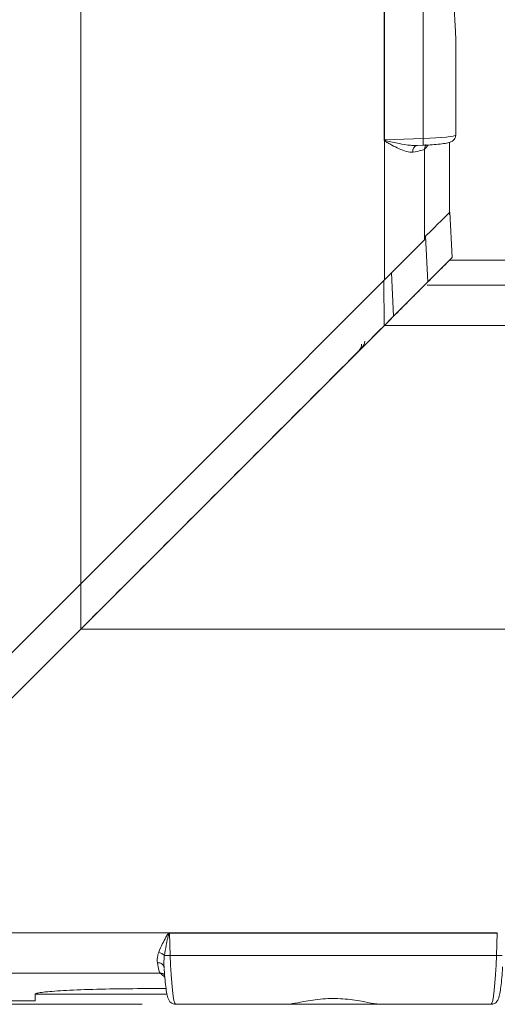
# Model space of a CAD drawing. Header units: millimetres. Extents: x -72 to 415, y 5 to 292.
# Tile 40 of 59: x 157 to 171, y 180 to 209. Entities that reach past the tile are written whole.
import ezdxf

# ---------------------------------------------------------------- set-up
doc = ezdxf.new("R2010")
doc.units = ezdxf.units.MM
doc.styles.add('SLDTEXTSTYLE0', font='TXT', dxfattribs={"width": 0.75})
doc.dimstyles.new('SLDDIMSTYLE0', dxfattribs={"dimtxt": 3.5, "dimasz": 3.5, "dimexe": 0, "dimexo": 0.0625, "dimgap": 0.875, "dimtad": 1, "dimdec": 1, "dimrnd": 1e-09, "dimzin": 12, "dimdsep": 46, "dimtxsty": 'SLDTEXTSTYLE0', "dimsah": 1, "dimcen": 0.09, "dimadec": 0, "dimazin": 3, "dimtfac": 1, "dimtofl": 0, "dimtmove": 0, "dimatfit": 3, "dimfxl": 1, "dimfrac": 2, "dimtolj": 1, "dimtzin": 12, "dimarcsym": 0})

# ---------------------------------------------------------------- blocks, each defined once
blk = doc.blocks.new('_D_6')
at = {"color": 7, "linetype": 'Continuous', "lineweight": 0}
for p, q in [((147.276, 229.022), (142.175, 229.022)), ((143.166, 229.022), (143.166, 179.685)), ((160.467, 179.685), (142.175, 179.685))]:
    blk.add_line(p, q, dxfattribs=at)
for points in [[(143.166, 229.022), (142.666, 225.522), (143.666, 225.522)], [(143.166, 179.685), (143.666, 183.185), (142.666, 183.185)]]:
    blk.add_solid(points, dxfattribs=at)
at = {"color": 7, "linetype": 'Continuous', "lineweight": 0, "insert": (138.654, 199.827), "char_height": 3.5, "attachment_point": 1, "rotation": 90, "style": 'SLDTEXTSTYLE0'}
blk.add_mtext('49,3', dxfattribs=at)

msp = doc.modelspace()

# ---------------------------------------------------------------- linework, layer by layer
at = {"color": 7, "linetype": 'Continuous', "lineweight": 15}
for p, q in [((158.653, 192.128), (158.653, 215.722)), ((167.638, 205.262), (167.638, 213.181)), ((167.647, 213.181), (167.647, 205.262)), ((168.788, 205.306), (168.788, 213.138)), ((169.753, 208.324), (169.753, 205.403)), ((167.638, 205.262), (167.647, 205.262)), ((167.643, 201.118), (167.643, 205.249)), ((167.647, 205.262), (168.788, 205.306)), ((169.573, 203.048), (169.573, 205.19)), ((168.583, 205.101), (168.624, 205.1)), ((168.584, 205.098), (168.789, 205.106)), ((168.833, 202.308), (168.833, 204.994)), ((169.583, 203.129), (169.654, 201.786)), ((168.841, 202.317), (168.833, 202.308)), ((168.864, 202.41), (168.929, 201.06)), ((169.573, 201.705), (168.833, 200.964)), ((174.807, 201.705), (169.573, 201.705)), ((174.807, 201.705), (169.573, 201.705)), ((167.643, 199.774), (158.653, 190.785)), ((179.831, 199.774), (167.643, 199.774)), ((158.653, 192.128), (149.664, 183.139)), ((158.657, 192.203), (158.653, 190.785)), ((179.831, 190.785), (158.653, 190.785)), ((157.315, 189.451), (157.317, 189.449)), ((149.664, 181.795), (161.262, 181.795)), ((161.275, 181.8), (170.986, 181.8)), ((161.275, 181.8), (161.275, 181.791)), ((161.275, 181.791), (161.3, 181.132)), ((170.986, 181.791), (161.275, 181.791)), ((170.961, 181.132), (170.986, 181.791)), ((170.986, 181.8), (170.986, 181.791)), ((161.3, 181.132), (170.961, 181.132)), ((161.12, 180.787), (161.117, 180.812)), ((161.007, 180.605), (148.473, 180.605)), ((161.179, 180.15), (160.606, 180.15)), ((152.814, 179.785), (157.299, 179.785)), ((157.306, 179.985), (157.299, 179.785)), ((157.306, 179.985), (161.208, 179.985)), ((164.754, 179.685), (161.458, 179.685)), ((164.754, 179.685), (167.518, 179.685)), ((170.804, 179.685), (167.507, 179.685))]:
    msp.add_line(p, q, dxfattribs=at)
at = {"color": 8, "linetype": 'Continuous', "lineweight": 15}
for p, q in [((169.573, 203.048), (169.573, 205.19)), ((167.915, 200.046), (167.853, 201.328)), ((167.629, 201.104), (167.631, 199.763)), ((168.905, 200.964), (179.831, 200.964))]:
    msp.add_line(p, q, dxfattribs=at)
at = {"color": 7, "linetype": 'Continuous', "lineweight": 15, "flags": 128}
for points in [[(168.833, 202.308), (168.794, 202.269), (168.716, 202.191), (168.602, 202.077), (168.455, 201.93), (168.28, 201.755), (168.082, 201.557), (167.867, 201.343), (167.643, 201.118)], [(167.643, 201.118), (163.151, 196.626), (158.653, 192.128)], [(167.643, 199.774), (167.867, 199.999), (168.082, 200.214), (168.28, 200.412), (168.455, 200.587), (168.602, 200.734), (168.716, 200.848), (168.794, 200.925), (168.833, 200.964)], [(167.631, 199.763), (167.79, 199.922), (167.915, 200.046)], [(158.653, 190.785), (154.155, 186.287), (149.664, 181.795)]]:
    msp.add_lwpolyline(points, dxfattribs=at)
at = {"color": 7, "linetype": 'Continuous', "lineweight": 15}
for centre, radius, start, end in [((170.271, 201.643), 4.462, 125.9435, 126.0857), ((166.671, 199.223), 0.297, 315.0266, 358.3771), ((156.808, 178.55), 5.511, 35.9599, 36.075), ((160.899, 180.913), 0.316, 43.1562, 79.1135), ((161.151, 184.578), 3.449, 269.6406, 272.4759), ((171.11, 184.578), 3.449, 267.5241, 270.3594), ((160.953, 180.745), 0.168, 6.4873, 101.2197)]:
    msp.add_arc(centre, radius, start, end, dxfattribs=at)
at = {"color": 8, "linetype": 'Continuous', "lineweight": 15}
for centre, radius, start, end in [((167.438, 205.201), 1.354, 355.9506, 4.4147), ((169.03, 204.996), 0.198, 137.7405, 180.4819), ((168.655, 204.935), 0.173, 108.6902, 191.1612), ((161.009, 180.407), 0.198, 47.7416, 90.4803)]:
    msp.add_arc(centre, radius, start, end, dxfattribs=at)
at = {"color": 7, "linetype": 'Continuous', "lineweight": 15}
for centre, major_axis, ratio, start_param, end_param in [((168.753, 205.375), (1, 0.028), 0.069936, 4.745325, 6.281214), ((167.537, 204.953), (1.3, 0.053), 0.100782, 5.525149, 6.19495), ((161.412, 181.185), (-0.046, 1.5), 0.075753, 1.603388, 3.139278), ((170.849, 181.185), (0.046, 1.5), 0.075753, 3.143907, 4.679797), ((160.965, 181.9), (-0.053, 1.3), 0.100782, 2.433277, 3.053358)]:
    msp.add_ellipse(centre, major_axis=major_axis, ratio=ratio, start_param=start_param, end_param=end_param, dxfattribs=at)
at = {"color": 8, "linetype": 'Continuous', "lineweight": 15}
for centre, major_axis, start_param, end_param in [((-62.347, 198.59), (231.999, 8.202), 6.195977, 6.201536), ((154.603, 411.785), (-8.202, 231.999), 3.054384, 3.060803)]:
    msp.add_ellipse(centre, major_axis=major_axis, ratio=0.087456, start_param=start_param, end_param=end_param, dxfattribs=at)
at = {"color": 7, "linetype": 'Continuous', "lineweight": 15}
for points, knots in [([(169.753, 210.119), (169.753, 209.992), (169.74, 209.846), (169.722, 209.539), (169.715, 209.382), (169.715, 209.062), (169.722, 208.904), (169.74, 208.599), (169.753, 208.451), (169.753, 208.324)], [0, 0, 0, 0, 0.25, 0.25, 0.5, 0.5, 0.75, 0.75, 1, 1, 1, 1]), ([(167.643, 205.249), (167.641, 205.251), (167.64, 205.253), (167.639, 205.256), (167.638, 205.258), (167.638, 205.26), (167.638, 205.262)], [0, 0, 0, 0, 0.00000753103, 0.00000753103, 0.00000753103, 0.00001383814, 0.00001383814, 0.00001383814, 0.00001383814]), ([(168.485, 204.901), (168.425, 204.892), (168.36, 204.902), (168.222, 204.94), (168.152, 204.968), (168.007, 205.034), (167.933, 205.072), (167.822, 205.132), (167.784, 205.153), (167.729, 205.185), (167.71, 205.196), (167.674, 205.22), (167.654, 205.231), (167.643, 205.249)], [0, 0, 0, 0, 0.25, 0.25, 0.5, 0.5, 0.75, 0.75, 0.875, 0.875, 0.9375, 0.9375, 1, 1, 1, 1]), ([(167.647, 205.262), (167.647, 205.262), (167.647, 205.261), (167.647, 205.26), (167.648, 205.26), (167.648, 205.259), (167.648, 205.259), (167.649, 205.258), (167.649, 205.257), (167.65, 205.257), (167.651, 205.256), (167.651, 205.256), (167.651, 205.256)], [0, 0, 0, 0, 0.000001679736, 0.000001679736, 0.000001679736, 0.000003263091, 0.000003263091, 0.000003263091, 0.000006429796, 0.000006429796, 0.000006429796, 0.000007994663, 0.000007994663, 0.000007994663, 0.000007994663]), ([(168.789, 205.106), (168.835, 205.108), (168.972, 205.113), (169.188, 205.129), (169.405, 205.152), (169.537, 205.177), (169.616, 205.2), (169.687, 205.244), (169.735, 205.308), (169.752, 205.364), (169.753, 205.396), (169.753, 205.403)], [0, 0, 0, 0, 0.099028, 0.290226, 0.483803, 0.683729, 0.799385, 0.872394, 0.927209, 0.985379, 1, 1, 1, 1]), ([(169.583, 203.129), (169.504, 203.05), (169.355, 202.9), (169.021, 202.567), (168.864, 202.41)], [0, 0, 0, 0, 0.529314, 1, 1, 1, 1]), ([(168.836, 202.382), (168.84, 202.386), (168.857, 202.403), (168.861, 202.407), (168.864, 202.41)], [0, 0, 0, 0, 0.238017, 1, 1, 1, 1]), ([(169.654, 201.786), (169.569, 201.701), (169.417, 201.549), (169.078, 201.21), (168.929, 201.06)], [0, 0, 0, 0, 0.559997, 1, 1, 1, 1]), ([(168.929, 201.06), (168.911, 201.042), (168.874, 201.006), (168.706, 200.837), (168.427, 200.559), (168.136, 200.267), (167.952, 200.084), (167.915, 200.046)], [0, 0, 0, 0, 0.170988, 0.340902, 0.591894, 0.916253, 1, 1, 1, 1]), ([(167.631, 199.763), (166.882, 199.014), (165.384, 197.516), (162.392, 194.524), (160.148, 192.279), (158.653, 190.785)], [0, 0, 0, 0, 0.250422, 0.500844, 1, 1, 1, 1]), ([(158.653, 190.785), (157.903, 190.035), (156.404, 188.535), (153.41, 185.542), (151.168, 183.3), (149.675, 181.807)], [0, 0, 0, 0, 0.25042, 0.50084, 1, 1, 1, 1]), ([(160.959, 181.223), (160.994, 181.309), (161.055, 181.456), (161.162, 181.64), (161.218, 181.753), (161.255, 181.788), (161.262, 181.795)], [0, 0, 0, 0, 0.451137, 0.773735, 0.956348, 1, 1, 1, 1]), ([(161.269, 181.786), (161.268, 181.786), (161.264, 181.779), (161.248, 181.73), (161.22, 181.611), (161.173, 181.398), (161.146, 181.228), (161.129, 181.129)], [0, 0, 0, 0, 0.003018, 0.037856, 0.218873, 0.545444, 1, 1, 1, 1]), ([(161.262, 181.795), (161.264, 181.797), (161.268, 181.799), (161.273, 181.8), (161.275, 181.8)], [0, 0, 0, 0, 0.544319, 1, 1, 1, 1]), ([(161.275, 181.791), (161.274, 181.791), (161.273, 181.791), (161.271, 181.79), (161.27, 181.788), (161.269, 181.787), (161.269, 181.786)], [0, 0, 0, 0, 0.209706, 0.408498, 0.80352, 1, 1, 1, 1]), ([(160.921, 180.91), (160.917, 180.981), (160.912, 181.079), (160.949, 181.193), (160.959, 181.223)], [0, 0, 0, 0, 0.729244, 1, 1, 1, 1]), ([(161.129, 181.129), (161.125, 181.096), (161.108, 180.968), (161.115, 180.851), (161.12, 180.764)], [0, 0, 0, 0, 0.260026, 1, 1, 1, 1]), ([(161.121, 180.742), (161.124, 180.703), (161.132, 180.555), (161.154, 180.328), (161.185, 180.082), (161.215, 179.931), (161.245, 179.841), (161.278, 179.774), (161.344, 179.712), (161.408, 179.687), (161.448, 179.685), (161.458, 179.685)], [0, 0, 0, 0, 0.067418, 0.263254, 0.460912, 0.663438, 0.774751, 0.866381, 0.923928, 0.980218, 1, 1, 1, 1]), ([(170.804, 179.685), (170.835, 179.689), (170.892, 179.697), (170.953, 179.742), (170.991, 179.79), (171.02, 179.848), (171.047, 179.935), (171.077, 180.088), (171.108, 180.33), (171.13, 180.571), (171.14, 180.739), (171.143, 180.794)], [0, 0, 0, 0, 0.0597387, 0.1064043, 0.1543029, 0.2175642, 0.3359943, 0.5289827, 0.7127088, 0.9058215, 1, 1, 1, 1]), ([(160.606, 180.15), (160.234, 180.148), (159.492, 180.143), (158.502, 180.112), (157.754, 180.069), (157.356, 180.024), (157.315, 179.998), (157.299, 179.988)], [0, 0, 0, 0, 0.214229, 0.428514, 0.643049, 0.857911, 1, 1, 1, 1]), ([(157.299, 179.988), (157.299, 179.968), (157.299, 179.91), (157.299, 179.841), (157.299, 179.793), (157.299, 179.787), (157.299, 179.785)], [0, 0, 0, 0, 0.150009, 0.450032, 0.750055, 1, 1, 1, 1]), ([(167.507, 179.685), (167.449, 179.691), (167.313, 179.704), (166.931, 179.786), (166.416, 179.861), (165.808, 179.858), (165.299, 179.78), (164.934, 179.702), (164.809, 179.69), (164.754, 179.685)], [0, 0, 0, 0, 0.100341, 0.233413, 0.413302, 0.595083, 0.784067, 0.904295, 1, 1, 1, 1])]:
    msp.add_open_spline(points, degree=3, knots=knots, dxfattribs=at)
at = {"color": 8, "linetype": 'Continuous', "lineweight": 15}
msp.add_open_spline([(167.651, 205.256), (167.656, 205.253), (167.666, 205.248), (167.806, 205.206), (168.061, 205.159), (168.365, 205.1), (168.528, 205.101), (168.583, 205.101)], degree=3, knots=[0, 0, 0, 0, 0.015647, 0.033018, 0.447329, 0.814055, 1, 1, 1, 1], dxfattribs=at)
at = {"color": 7, "linetype": 'Continuous', "lineweight": 15}
msp.add_open_spline([(167.062, 199.308), (167.059, 199.232), (167.026, 199.158), (166.972, 199.104)], degree=3, dxfattribs=at)

# ---------------------------------------------------------------- dimensions: what is measured, and where the dimension line sits
at = {"color": 7, "linetype": 'Continuous', "lineweight": 0}
dim = msp.add_linear_dim(base=(143.166, 179.685), p1=(148.266, 229.022), p2=(161.458, 179.685), angle=90, dimstyle='SLDDIMSTYLE0', dxfattribs=at)
dim.commit()
dim.dimension.update_dxf_attribs({"geometry": '_D_6', "text_midpoint": (143.166, 204.353), "dimtype": 160})

doc.saveas('drawing.dxf')
